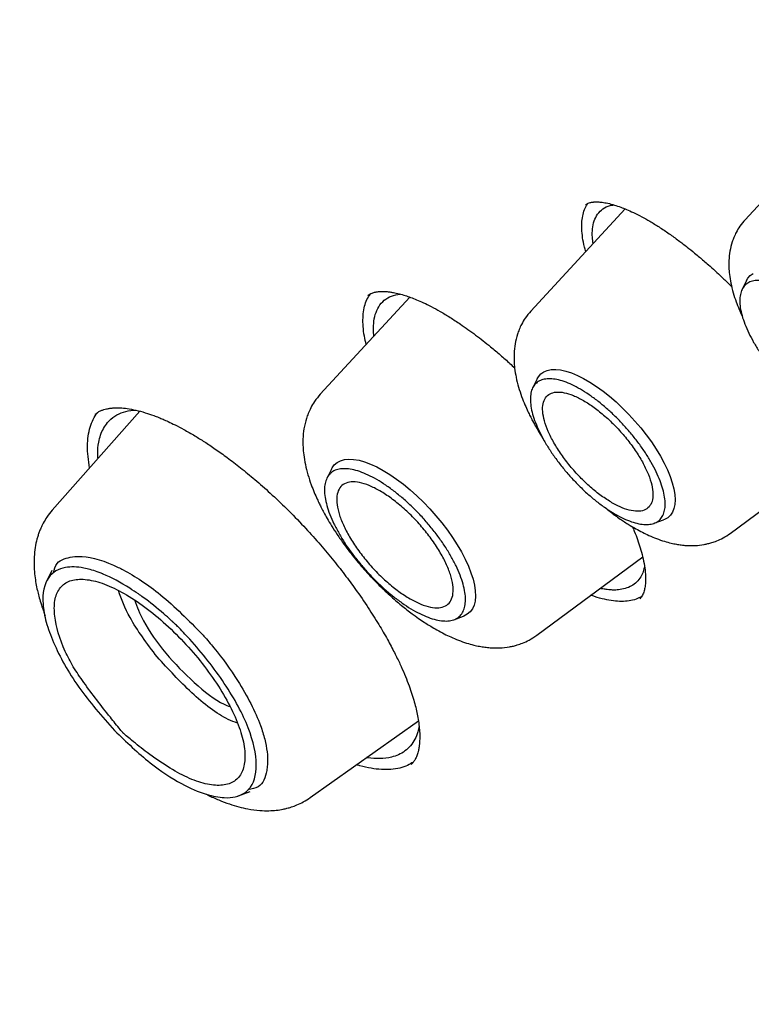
# Model space of a CAD drawing. Header units: millimetres. Extents: x 8 to 771, y 12 to 1627.
# Tile 23 of 93: x 574.48 to 583.22, y 608.97 to 620.73. Entities that reach past the tile are written whole.
import ezdxf

# ---------------------------------------------------------------- set-up
doc = ezdxf.new("R2010")
doc.units = ezdxf.units.MM

msp = doc.modelspace()

# ---------------------------------------------------------------- linework, layer by layer
at = {"color": 7, "linetype": 'Continuous', "lineweight": 30}
for p, q in [((584.228, 619.521), (583.145, 618.345)), ((581.711, 618.475), (580.585, 617.252)), ((583.161, 617.62), (583.108, 617.51)), ((579.139, 617.421), (578.072, 616.261)), ((580.66, 616.444), (580.607, 616.335)), ((575.918, 616.058), (574.871, 614.875)), ((582.966, 614.599), (584.296, 615.58)), ((578.204, 615.367), (578.15, 615.256)), ((582.057, 614.719), (582.171, 614.761)), ((580.656, 613.382), (581.922, 614.317)), ((574.866, 614.156), (574.794, 614.009)), ((579.666, 613.567), (579.781, 613.609)), ((577.951, 611.443), (579.244, 612.36)), ((577.082, 611.459), (577.236, 611.515))]:
    msp.add_line(p, q, dxfattribs=at)
at = {"color": 7, "linetype": 'Continuous', "lineweight": 30, "flags": 128}
for points in [[(583.161, 617.62), (583.177, 617.646), (583.205, 617.679), (583.241, 617.704)], [(580.66, 616.444), (580.676, 616.47), (580.705, 616.503), (580.74, 616.529), (580.782, 616.546), (580.829, 616.556), (580.883, 616.558), (580.941, 616.551), (581.005, 616.537), (581.072, 616.515), (581.143, 616.486), (581.216, 616.449), (581.292, 616.405), (581.37, 616.355), (581.448, 616.298), (581.527, 616.236), (581.605, 616.168), (581.682, 616.096), (581.757, 616.02), (581.829, 615.941), (581.899, 615.859), (581.964, 615.776), (582.026, 615.691), (582.082, 615.606), (582.133, 615.522), (582.178, 615.438), (582.217, 615.357), (582.25, 615.278), (582.275, 615.202), (582.294, 615.13), (582.305, 615.063), (582.309, 615.001), (582.306, 614.945), (582.295, 614.895), (582.277, 614.851), (582.252, 614.815), (582.22, 614.786), (582.181, 614.765), (582.171, 614.761)], [(578.204, 615.367), (578.212, 615.381), (578.239, 615.418), (578.273, 615.446), (578.313, 615.467), (578.36, 615.481), (578.412, 615.486), (578.47, 615.483), (578.534, 615.472), (578.601, 615.453), (578.672, 615.426), (578.747, 615.392), (578.824, 615.35), (578.903, 615.302), (578.983, 615.247), (579.064, 615.186), (579.145, 615.119), (579.224, 615.047), (579.303, 614.972), (579.379, 614.892), (579.453, 614.81), (579.523, 614.725), (579.589, 614.638), (579.65, 614.551), (579.706, 614.464), (579.757, 614.377), (579.801, 614.292), (579.84, 614.208), (579.871, 614.128), (579.896, 614.051), (579.913, 613.979), (579.923, 613.911), (579.925, 613.848), (579.92, 613.791), (579.908, 613.741), (579.888, 613.698), (579.861, 613.661), (579.827, 613.633), (579.787, 613.611), (579.781, 613.609)]]:
    msp.add_lwpolyline(points, dxfattribs=at)
at = {"color": 7, "linetype": 'Continuous', "lineweight": 30}
for points, knots in [([(622.57, 580.821), (622.596, 580.846), (622.644, 580.891), (622.707, 580.951), (622.753, 580.995), (622.785, 581.026), (622.808, 581.049), (622.84, 581.08), (622.884, 581.124), (622.933, 581.173), (622.978, 581.22), (623.021, 581.264), (623.067, 581.311), (623.113, 581.36), (623.156, 581.406), (623.191, 581.444), (623.219, 581.475), (623.247, 581.506), (623.28, 581.542), (623.317, 581.583), (623.358, 581.629), (623.4, 581.677), (623.439, 581.723), (623.476, 581.766), (623.508, 581.804), (623.554, 581.859), (623.617, 581.935), (623.694, 582.032), (623.768, 582.126), (623.837, 582.216), (623.905, 582.307), (623.974, 582.401), (624.042, 582.496), (624.104, 582.584), (624.163, 582.671), (624.223, 582.76), (624.285, 582.855), (624.346, 582.951), (624.399, 583.035), (624.441, 583.104), (624.478, 583.164), (624.513, 583.224), (624.551, 583.289), (624.599, 583.372), (624.656, 583.472), (624.721, 583.591), (624.786, 583.713), (624.848, 583.832), (624.904, 583.944), (624.966, 584.069), (625.034, 584.212), (625.11, 584.379), (625.187, 584.556), (625.265, 584.742), (625.337, 584.92), (625.399, 585.082), (625.45, 585.222), (625.498, 585.357), (625.545, 585.494), (625.593, 585.638), (625.643, 585.794), (625.692, 585.954), (625.739, 586.113), (625.781, 586.264), (625.816, 586.395), (625.846, 586.51), (625.873, 586.618), (625.902, 586.734), (625.931, 586.861), (625.958, 586.979), (625.981, 587.085), (626, 587.176), (626.019, 587.269), (626.039, 587.365), (626.058, 587.468), (626.079, 587.58), (626.1, 587.699), (626.121, 587.82), (626.142, 587.95), (626.163, 588.085), (626.183, 588.223), (626.2, 588.346), (626.215, 588.456), (626.228, 588.56), (626.24, 588.661), (626.251, 588.76), (626.262, 588.852), (626.271, 588.942), (626.28, 589.036), (626.29, 589.143), (626.301, 589.267), (626.311, 589.389), (626.32, 589.505), (626.328, 589.611), (626.335, 589.723), (626.341, 589.831), (626.346, 589.927), (626.35, 590.004), (626.353, 590.06), (626.355, 590.106), (626.357, 590.15), (626.359, 590.206), (626.362, 590.274), (626.364, 590.354), (626.367, 590.444), (626.37, 590.556), (626.372, 590.683), (626.374, 590.824), (626.375, 590.959), (626.376, 591.089), (626.375, 591.211), (626.374, 591.323), (626.373, 591.421), (626.372, 591.5), (626.371, 591.563), (626.369, 591.62), (626.368, 591.682), (626.366, 591.756), (626.363, 591.842), (626.36, 591.939), (626.35, 592.212), (626.334, 592.517), (626.311, 592.851), (626.298, 593.035), (626.284, 593.208), (626.27, 593.366), (626.257, 593.509), (626.245, 593.63), (626.235, 593.731), (626.226, 593.819), (626.216, 593.911), (626.205, 594.015), (626.191, 594.136), (626.175, 594.273), (626.153, 594.448), (626.126, 594.657), (626.094, 594.896), (626.059, 595.138), (626.028, 595.342), (626.002, 595.507), (625.981, 595.634), (625.961, 595.758), (625.942, 595.871), (625.925, 595.966), (625.912, 596.04), (625.902, 596.096), (625.894, 596.146), (625.882, 596.209), (625.866, 596.298), (625.844, 596.415), (625.819, 596.55), (625.791, 596.694), (625.751, 596.901), (625.696, 597.169), (625.626, 597.5), (625.552, 597.834), (625.473, 598.178), (625.388, 598.536), (625.294, 598.914), (625.191, 599.314), (625.093, 599.68), (625.003, 600.007), (624.922, 600.291), (624.838, 600.584), (624.75, 600.88), (624.661, 601.174), (624.573, 601.458), (624.488, 601.727), (624.409, 601.974), (624.335, 602.2), (624.267, 602.405), (624.213, 602.566), (624.172, 602.689), (624.143, 602.773), (624.12, 602.841), (624.103, 602.89), (624.091, 602.926), (624.079, 602.961), (624.064, 603.005), (624.041, 603.069), (624.01, 603.158), (623.97, 603.274), (623.921, 603.413), (623.864, 603.573), (623.798, 603.756), (623.725, 603.957), (623.645, 604.175), (623.558, 604.41), (623.463, 604.663), (623.363, 604.924), (623.239, 605.244), (623.094, 605.614), (622.927, 606.028), (622.766, 606.422), (622.61, 606.797), (622.46, 607.15), (622.327, 607.462), (622.209, 607.733), (622.106, 607.967), (622.008, 608.188), (621.915, 608.396), (621.826, 608.593), (621.722, 608.823), (621.596, 609.098), (621.443, 609.427), (621.278, 609.779), (621.1, 610.154), (620.908, 610.552), (620.702, 610.972), (620.492, 611.396), (620.278, 611.821), (620.061, 612.247), (619.831, 612.69), (619.593, 613.145), (619.351, 613.6), (619.112, 614.042), (618.88, 614.467), (618.637, 614.906), (618.386, 615.356), (618.127, 615.812), (617.882, 616.239), (617.651, 616.637), (617.451, 616.979), (617.279, 617.268), (617.134, 617.512), (616.992, 617.75), (616.847, 617.991), (616.693, 618.244), (616.498, 618.565), (616.255, 618.958), (615.961, 619.432), (615.655, 619.917), (615.341, 620.41), (615.018, 620.911), (614.676, 621.435), (614.321, 621.973), (613.958, 622.515), (613.501, 623.19), (612.948, 623.994), (612.297, 624.921), (611.646, 625.83), (610.997, 626.719), (610.35, 627.589), (609.644, 628.522), (608.872, 629.522), (608.027, 630.593), (607.168, 631.658), (606.296, 632.717), (605.411, 633.768), (604.532, 634.792), (603.658, 635.788), (602.792, 636.756), (601.918, 637.716), (601.034, 638.667), (600.173, 639.575), (599.334, 640.444), (598.515, 641.277), (597.681, 642.109), (596.941, 642.835), (596.297, 643.458), (595.753, 643.977), (595.203, 644.496), (594.652, 645.01), (594.105, 645.514), (593.57, 646.001), (593.052, 646.467), (592.55, 646.914), (592.066, 647.34), (591.663, 647.691), (591.339, 647.971), (591.09, 648.185), (590.846, 648.394), (590.607, 648.596), (590.374, 648.793), (590.14, 648.989), (589.891, 649.198), (589.615, 649.427), (589.311, 649.678), (588.981, 649.948), (588.627, 650.236), (588.247, 650.542), (587.932, 650.794), (587.69, 650.986), (587.527, 651.115), (587.361, 651.245), (587.191, 651.379), (587.02, 651.512), (586.853, 651.642), (586.694, 651.765), (586.546, 651.879), (586.412, 651.982), (586.297, 652.07), (586.201, 652.143), (586.112, 652.211), (586.026, 652.277), (585.937, 652.344), (585.847, 652.412), (585.746, 652.488), (585.63, 652.576), (585.497, 652.675), (585.342, 652.792), (585.163, 652.925), (584.96, 653.076), (584.736, 653.24), (584.493, 653.419), (584.224, 653.614), (583.928, 653.828), (583.609, 654.056), (583.277, 654.292), (582.936, 654.532), (582.587, 654.775), (582.158, 655.071), (581.646, 655.42), (581.048, 655.82), (580.453, 656.212), (579.862, 656.593), (579.279, 656.963), (578.68, 657.336), (578.066, 657.709), (577.438, 658.085), (577.016, 658.33), (576.802, 658.454)], [0, 0, 0, 0, 0.001572, 0.002821, 0.003749, 0.004354, 0.004782, 0.005235, 0.006408, 0.007742, 0.008653, 0.009661, 0.010766, 0.011964, 0.013055, 0.013918, 0.014565, 0.015252, 0.016085, 0.017063, 0.018179, 0.019261, 0.020394, 0.021372, 0.0222, 0.023047, 0.025115, 0.027487, 0.029622, 0.031536, 0.033558, 0.035722, 0.037816, 0.039784, 0.041565, 0.043498, 0.045584, 0.0477, 0.049597, 0.050927, 0.052125, 0.053363, 0.054713, 0.056173, 0.058494, 0.06092, 0.063444, 0.065861, 0.068069, 0.070097, 0.073221, 0.076443, 0.079767, 0.083264, 0.086951, 0.089704, 0.092218, 0.09462, 0.097013, 0.099569, 0.102375, 0.105271, 0.108039, 0.110663, 0.113053, 0.114762, 0.116548, 0.118514, 0.120658, 0.12293, 0.124423, 0.125932, 0.12746, 0.129007, 0.130678, 0.132498, 0.134493, 0.136473, 0.13833, 0.14077, 0.142959, 0.144897, 0.146588, 0.148146, 0.149788, 0.151326, 0.152761, 0.154094, 0.155474, 0.157121, 0.159035, 0.161197, 0.162707, 0.164315, 0.166022, 0.167741, 0.169189, 0.170342, 0.171202, 0.171716, 0.172365, 0.173194, 0.174203, 0.175393, 0.176761, 0.17818, 0.180324, 0.182379, 0.184344, 0.18622, 0.188007, 0.189638, 0.191046, 0.192232, 0.193033, 0.193765, 0.19465, 0.195702, 0.196921, 0.198307, 0.199837, 0.208478, 0.211096, 0.213687, 0.216071, 0.218233, 0.220171, 0.221882, 0.223158, 0.224265, 0.225457, 0.226866, 0.228493, 0.230337, 0.232398, 0.235539, 0.238726, 0.241903, 0.245069, 0.246702, 0.248332, 0.24996, 0.25146, 0.252685, 0.253619, 0.254286, 0.254837, 0.255522, 0.256741, 0.258244, 0.260022, 0.261884, 0.263746, 0.267902, 0.272058, 0.276213, 0.280416, 0.284832, 0.289476, 0.294347, 0.299446, 0.302768, 0.306179, 0.30968, 0.313266, 0.316728, 0.320147, 0.323307, 0.326207, 0.328848, 0.331229, 0.333351, 0.33448, 0.33549, 0.336281, 0.336842, 0.337182, 0.337546, 0.338053, 0.338702, 0.339789, 0.341129, 0.342723, 0.34457, 0.346671, 0.349024, 0.351476, 0.354152, 0.357053, 0.360082, 0.363036, 0.36792, 0.372564, 0.376968, 0.381131, 0.385055, 0.388738, 0.391463, 0.394041, 0.39647, 0.398751, 0.400884, 0.40295, 0.406303, 0.409893, 0.41372, 0.417784, 0.422086, 0.426624, 0.4314, 0.435773, 0.440328, 0.445064, 0.449981, 0.454881, 0.459581, 0.464083, 0.468385, 0.473512, 0.478325, 0.482823, 0.487007, 0.490877, 0.493593, 0.496131, 0.498548, 0.501072, 0.503725, 0.506507, 0.51114, 0.516091, 0.521361, 0.526335, 0.531563, 0.537045, 0.542737, 0.548407, 0.55402, 0.5639, 0.573598, 0.583115, 0.592449, 0.601601, 0.610585, 0.621977, 0.633369, 0.64476, 0.656151, 0.667541, 0.678931, 0.68967, 0.700409, 0.711148, 0.721888, 0.732627, 0.742242, 0.751954, 0.761763, 0.771669, 0.777946, 0.78426, 0.790613, 0.797004, 0.803338, 0.809473, 0.815406, 0.821138, 0.826669, 0.831999, 0.834903, 0.837743, 0.840519, 0.843232, 0.845882, 0.848475, 0.851216, 0.854385, 0.85783, 0.861552, 0.86555, 0.869825, 0.874377, 0.876166, 0.877994, 0.879862, 0.881769, 0.883716, 0.88563, 0.887373, 0.889087, 0.89059, 0.891882, 0.892961, 0.893829, 0.894902, 0.895878, 0.896832, 0.897957, 0.899269, 0.900767, 0.902452, 0.904522, 0.906818, 0.909339, 0.912087, 0.915061, 0.918462, 0.922104, 0.925867, 0.929728, 0.933686, 0.937741, 0.944308, 0.951115, 0.958162, 0.964657, 0.971343, 0.97822, 0.985288, 0.992548, 1, 1, 1, 1]), ([(538.516, 648.372), (538.517, 648.373), (538.588, 648.432), (538.735, 648.543), (538.955, 648.703), (539.181, 648.855), (539.414, 649.001), (539.652, 649.14), (539.896, 649.272), (540.145, 649.398), (540.4, 649.516), (540.661, 649.627), (540.927, 649.732), (541.199, 649.829), (541.476, 649.919), (541.758, 650.003), (542.046, 650.079), (542.339, 650.149), (542.637, 650.212), (542.94, 650.267), (543.249, 650.316), (543.562, 650.357), (543.881, 650.392), (544.205, 650.42), (544.533, 650.44), (544.867, 650.454), (545.205, 650.46), (545.548, 650.46), (545.896, 650.453), (546.249, 650.438), (546.606, 650.417), (546.968, 650.388), (547.335, 650.353), (547.706, 650.31), (548.081, 650.261), (548.461, 650.204), (548.845, 650.141), (549.233, 650.07), (549.625, 649.993), (550.022, 649.908), (550.422, 649.817), (550.827, 649.718), (551.235, 649.613), (551.647, 649.501), (552.063, 649.382), (552.483, 649.256), (552.906, 649.123), (553.333, 648.983), (553.763, 648.836), (554.196, 648.683), (554.633, 648.522), (555.073, 648.355), (555.516, 648.182), (555.963, 648.001), (556.412, 647.814), (556.864, 647.62), (557.319, 647.42), (557.776, 647.213), (558.237, 646.999), (558.7, 646.779), (559.165, 646.552), (559.633, 646.319), (560.103, 646.08), (560.576, 645.834), (561.05, 645.582), (561.527, 645.323), (562.005, 645.059), (562.486, 644.788), (562.968, 644.511), (563.453, 644.228), (563.938, 643.938), (564.426, 643.643), (564.915, 643.342), (565.405, 643.035), (565.896, 642.722), (566.389, 642.404), (566.883, 642.079), (567.378, 641.749), (567.874, 641.414), (568.371, 641.072), (568.868, 640.726), (569.367, 640.373), (569.866, 640.016), (570.365, 639.653), (570.865, 639.285), (571.365, 638.911), (571.866, 638.533), (572.366, 638.149), (572.867, 637.76), (573.368, 637.367), (573.869, 636.969), (574.369, 636.565), (574.87, 636.157), (575.369, 635.745), (575.869, 635.328), (576.368, 634.906), (576.866, 634.48), (577.364, 634.049), (577.861, 633.615), (578.357, 633.176), (578.852, 632.732), (579.346, 632.285), (579.839, 631.834), (580.33, 631.379), (580.821, 630.92), (581.31, 630.457), (581.797, 629.991), (582.283, 629.521), (582.768, 629.048), (583.25, 628.571), (583.731, 628.091), (584.21, 627.607), (584.687, 627.12), (585.162, 626.631), (585.634, 626.138), (586.105, 625.642), (586.573, 625.144), (587.039, 624.643), (587.502, 624.139), (587.963, 623.632), (588.421, 623.123), (588.877, 622.612), (589.329, 622.098), (589.779, 621.583), (590.226, 621.065), (590.67, 620.545), (591.111, 620.023), (591.548, 619.499), (591.983, 618.973), (592.414, 618.446), (592.841, 617.917), (593.265, 617.387), (593.686, 616.855), (594.103, 616.322), (594.516, 615.788), (594.926, 615.252), (595.331, 614.716), (595.733, 614.178), (596.131, 613.64), (596.525, 613.101), (596.914, 612.562), (597.3, 612.022), (597.681, 611.481), (598.058, 610.94), (598.43, 610.399), (598.798, 609.857), (599.162, 609.316), (599.521, 608.774), (599.875, 608.233), (600.225, 607.692), (600.57, 607.151), (600.91, 606.61), (601.245, 606.07), (601.575, 605.531), (601.901, 604.992), (602.221, 604.454), (602.536, 603.917), (602.846, 603.381), (603.151, 602.845), (603.45, 602.311), (603.745, 601.778), (604.033, 601.247), (604.317, 600.717), (604.595, 600.188), (604.867, 599.661), (605.134, 599.136), (605.396, 598.613), (605.651, 598.091), (605.901, 597.571), (606.145, 597.054), (606.384, 596.538), (606.617, 596.025), (606.843, 595.514), (607.064, 595.006), (607.279, 594.5), (607.488, 593.997), (607.691, 593.496), (607.888, 592.999), (608.079, 592.504), (608.264, 592.012), (608.443, 591.523), (608.615, 591.037), (608.781, 590.554), (608.942, 590.075), (609.095, 589.599), (609.243, 589.127), (609.384, 588.658), (609.519, 588.193), (609.648, 587.731), (609.77, 587.274), (609.886, 586.82), (609.996, 586.37), (610.099, 585.924), (610.195, 585.483), (610.286, 585.045), (610.37, 584.612), (610.447, 584.183), (610.518, 583.759), (610.582, 583.339), (610.64, 582.923), (610.692, 582.513), (610.737, 582.107), (610.775, 581.706), (610.807, 581.309), (610.832, 580.918), (610.851, 580.532), (610.864, 580.15), (610.87, 579.774), (610.869, 579.403), (610.862, 579.037), (610.849, 578.677), (610.829, 578.322), (610.803, 577.972), (610.77, 577.628), (610.73, 577.29), (610.685, 576.956), (610.632, 576.629), (610.574, 576.307), (610.509, 575.991), (610.438, 575.681), (610.36, 575.377), (610.276, 575.078), (610.185, 574.785), (610.088, 574.499), (609.985, 574.218), (609.876, 573.943), (609.76, 573.674), (609.638, 573.412), (609.509, 573.155), (609.374, 572.905), (609.233, 572.661), (609.086, 572.423), (608.932, 572.191), (608.773, 571.966), (608.606, 571.747), (608.434, 571.535), (608.256, 571.329), (608.092, 571.151), (607.985, 571.044), (607.942, 571.001)], [0, 0, 0, 0, 0.000092, 0.004396, 0.008698, 0.012999, 0.017298, 0.021594, 0.025887, 0.030177, 0.034463, 0.038745, 0.043024, 0.047298, 0.051569, 0.055836, 0.060099, 0.064358, 0.068614, 0.072867, 0.077117, 0.081364, 0.085609, 0.089851, 0.094091, 0.09833, 0.102566, 0.106802, 0.111036, 0.115269, 0.119501, 0.123733, 0.127963, 0.132194, 0.136423, 0.140653, 0.144882, 0.149111, 0.153341, 0.15757, 0.161799, 0.166028, 0.170257, 0.174487, 0.178716, 0.182946, 0.187177, 0.191407, 0.195638, 0.199869, 0.2041, 0.208331, 0.212563, 0.216796, 0.221028, 0.225261, 0.229494, 0.233727, 0.237961, 0.242195, 0.24643, 0.250664, 0.254899, 0.259135, 0.26337, 0.267606, 0.271842, 0.276078, 0.280315, 0.284552, 0.288789, 0.293026, 0.297264, 0.301501, 0.305739, 0.309977, 0.314216, 0.318454, 0.322693, 0.326932, 0.331171, 0.33541, 0.33965, 0.343889, 0.348129, 0.352369, 0.356609, 0.360849, 0.365089, 0.36933, 0.37357, 0.377811, 0.382052, 0.386292, 0.390533, 0.394774, 0.399016, 0.403257, 0.407498, 0.41174, 0.415981, 0.420223, 0.424464, 0.428706, 0.432948, 0.437189, 0.441431, 0.445673, 0.449915, 0.454157, 0.458399, 0.462641, 0.466883, 0.471125, 0.475367, 0.479609, 0.483852, 0.488094, 0.492336, 0.496578, 0.50082, 0.505062, 0.509305, 0.513547, 0.517789, 0.522031, 0.526273, 0.530515, 0.534758, 0.539, 0.543242, 0.547484, 0.551726, 0.555968, 0.56021, 0.564451, 0.568693, 0.572935, 0.577177, 0.581418, 0.58566, 0.589902, 0.594143, 0.598384, 0.602626, 0.606867, 0.611108, 0.615349, 0.61959, 0.623831, 0.628071, 0.632312, 0.636552, 0.640793, 0.645033, 0.649273, 0.653513, 0.657753, 0.661993, 0.666232, 0.670472, 0.674711, 0.67895, 0.683189, 0.687427, 0.691666, 0.695904, 0.700142, 0.70438, 0.708618, 0.712855, 0.717093, 0.72133, 0.725567, 0.729803, 0.734039, 0.738275, 0.742511, 0.746746, 0.750982, 0.755217, 0.759451, 0.763685, 0.767919, 0.772153, 0.776386, 0.78062, 0.784852, 0.789085, 0.793317, 0.797548, 0.80178, 0.806011, 0.810242, 0.814472, 0.818703, 0.822933, 0.827162, 0.831392, 0.835621, 0.83985, 0.844079, 0.848307, 0.852536, 0.856765, 0.860994, 0.865222, 0.869451, 0.87368, 0.87791, 0.88214, 0.88637, 0.890602, 0.894834, 0.899067, 0.903301, 0.907536, 0.911773, 0.916012, 0.920253, 0.924495, 0.928741, 0.932988, 0.937239, 0.941493, 0.94575, 0.95001, 0.954274, 0.958542, 0.962814, 0.967089, 0.971369, 0.975653, 0.97994, 0.984231, 0.988525, 0.992822, 0.997121, 1, 1, 1, 1]), ([(581.241, 617.965), (581.236, 617.983), (581.219, 618.041), (581.203, 618.132), (581.193, 618.236), (581.195, 618.329), (581.208, 618.411), (581.231, 618.484), (581.256, 618.523), (581.268, 618.542)], [0, 0, 0, 0, 0.070201, 0.226265, 0.384587, 0.537761, 0.691951, 0.847727, 1, 1, 1, 1]), ([(581.239, 618.524), (581.246, 618.529), (581.259, 618.539), (581.281, 618.547), (581.3, 618.552), (581.315, 618.554), (581.327, 618.556), (581.338, 618.557), (581.351, 618.557), (581.366, 618.558), (581.394, 618.557), (581.438, 618.554), (581.505, 618.542), (581.579, 618.523), (581.655, 618.497), (581.73, 618.467), (581.814, 618.43), (581.907, 618.383), (582.009, 618.326), (582.119, 618.258), (582.234, 618.181), (582.346, 618.1), (582.448, 618.023), (582.531, 617.956), (582.597, 617.901), (582.652, 617.854), (582.714, 617.8), (582.787, 617.734), (582.872, 617.655), (582.938, 617.591), (582.977, 617.552), (582.985, 617.544)], [0, 0, 0, 0, 0.053876, 0.097437, 0.130598, 0.150308, 0.163014, 0.175106, 0.188524, 0.203275, 0.219367, 0.262651, 0.310069, 0.361719, 0.406363, 0.444718, 0.486689, 0.535249, 0.580819, 0.630936, 0.684098, 0.732783, 0.77585, 0.813321, 0.837758, 0.85905, 0.882674, 0.916075, 0.949889, 0.990041, 1, 1, 1, 1]), ([(581.33, 618.061), (581.326, 618.086), (581.317, 618.151), (581.321, 618.241), (581.34, 618.335), (581.381, 618.416), (581.444, 618.478), (581.511, 618.514), (581.562, 618.52), (581.578, 618.522)], [0, 0, 0, 0, 0.0936122, 0.2400353, 0.3970346, 0.5645889, 0.7426752, 0.9201763, 1, 1, 1, 1]), ([(583.145, 618.345), (583.124, 618.32), (583.084, 618.273), (583.041, 618.2), (583.011, 618.137), (582.984, 618.061), (582.962, 617.97), (582.95, 617.868), (582.95, 617.775), (582.957, 617.686), (582.973, 617.585), (583.001, 617.474), (583.035, 617.369), (583.07, 617.28), (583.096, 617.222), (583.109, 617.194), (583.111, 617.191)], [0, 0, 0, 0, 0.0829088, 0.1511954, 0.2049422, 0.2508916, 0.3447392, 0.4376137, 0.5086756, 0.5783767, 0.6654128, 0.76266, 0.8508521, 0.9299191, 0.9923128, 1, 1, 1, 1]), ([(578.641, 617.441), (578.649, 617.447), (578.664, 617.459), (578.688, 617.469), (578.709, 617.476), (578.727, 617.481), (578.746, 617.484), (578.767, 617.487), (578.792, 617.489), (578.823, 617.489), (578.86, 617.487), (578.901, 617.483), (578.952, 617.474), (579.013, 617.461), (579.082, 617.441), (579.15, 617.418), (579.223, 617.389), (579.305, 617.353), (579.4, 617.307), (579.506, 617.249), (579.622, 617.179), (579.763, 617.087), (579.924, 616.972), (580.084, 616.846), (580.221, 616.73), (580.317, 616.646), (580.374, 616.593), (580.393, 616.575)], [0, 0, 0, 0, 0.052112, 0.094107, 0.125888, 0.149285, 0.167043, 0.1876, 0.210986, 0.237224, 0.266338, 0.296786, 0.325536, 0.372209, 0.413132, 0.448668, 0.485765, 0.526882, 0.572064, 0.621337, 0.674288, 0.72739, 0.804898, 0.879958, 0.928692, 0.976491, 1, 1, 1, 1]), ([(578.619, 616.855), (578.612, 616.888), (578.594, 616.964), (578.582, 617.07), (578.58, 617.176), (578.589, 617.271), (578.612, 617.355), (578.64, 617.42), (578.666, 617.451), (578.675, 617.463)], [0, 0, 0, 0, 0.122793, 0.282548, 0.436422, 0.591311, 0.747784, 0.906446, 1, 1, 1, 1]), ([(578.712, 616.957), (578.711, 616.969), (578.704, 617.024), (578.707, 617.112), (578.726, 617.218), (578.767, 617.312), (578.832, 617.386), (578.917, 617.437), (578.99, 617.45), (579.025, 617.457)], [0, 0, 0, 0, 0.041527, 0.18352, 0.335355, 0.497015, 0.668486, 0.838906, 1, 1, 1, 1]), ([(580.585, 617.252), (580.563, 617.225), (580.521, 617.177), (580.477, 617.101), (580.447, 617.036), (580.418, 616.958), (580.396, 616.863), (580.384, 616.756), (580.385, 616.658), (580.392, 616.565), (580.409, 616.46), (580.438, 616.346), (580.474, 616.235), (580.512, 616.14), (580.547, 616.062), (580.578, 615.998), (580.61, 615.936), (580.65, 615.865), (580.691, 615.794), (580.72, 615.75), (580.731, 615.732)], [0, 0, 0, 0, 0.065974, 0.120238, 0.162858, 0.199587, 0.274958, 0.349721, 0.406819, 0.463142, 0.532438, 0.608403, 0.678802, 0.743271, 0.793844, 0.828709, 0.864937, 0.914727, 0.966551, 1, 1, 1, 1]), ([(578.072, 616.261), (578.048, 616.233), (578.005, 616.182), (577.959, 616.103), (577.927, 616.034), (577.898, 615.951), (577.874, 615.849), (577.863, 615.735), (577.864, 615.63), (577.873, 615.53), (577.892, 615.42), (577.922, 615.3), (577.959, 615.188), (577.997, 615.092), (578.031, 615.015), (578.059, 614.955), (578.086, 614.902), (578.116, 614.845), (578.156, 614.773), (578.208, 614.685), (578.275, 614.582), (578.368, 614.448), (578.487, 614.293), (578.629, 614.129), (578.773, 613.979), (578.916, 613.844), (579.052, 613.727), (579.168, 613.638), (579.26, 613.573), (579.329, 613.527), (579.394, 613.486), (579.468, 613.443), (579.549, 613.4), (579.635, 613.359), (579.724, 613.321), (579.815, 613.289), (579.898, 613.266), (579.97, 613.25), (580.035, 613.24), (580.116, 613.231), (580.215, 613.229), (580.307, 613.239), (580.378, 613.253), (580.43, 613.267), (580.493, 613.29), (580.573, 613.326), (580.626, 613.362), (580.656, 613.382)], [0, 0, 0, 0, 0.025375, 0.046185, 0.062458, 0.076685, 0.106045, 0.135226, 0.157421, 0.179527, 0.206055, 0.234402, 0.261634, 0.283315, 0.301153, 0.314409, 0.324523, 0.33749, 0.353989, 0.37401, 0.397546, 0.424516, 0.465633, 0.505035, 0.542753, 0.578817, 0.613252, 0.643982, 0.664169, 0.680432, 0.694722, 0.712193, 0.733519, 0.752065, 0.773567, 0.797253, 0.817803, 0.834261, 0.849216, 0.864242, 0.89115, 0.918736, 0.929629, 0.940742, 0.955652, 0.975394, 1, 1, 1, 1]), ([(575.384, 616.021), (575.396, 616.031), (575.417, 616.048), (575.452, 616.065), (575.485, 616.077), (575.514, 616.085), (575.538, 616.09), (575.558, 616.093), (575.576, 616.095), (575.602, 616.098), (575.636, 616.099), (575.692, 616.098), (575.768, 616.091), (575.868, 616.072), (575.975, 616.044), (576.068, 616.012), (576.139, 615.985), (576.196, 615.961), (576.261, 615.932), (576.343, 615.892), (576.449, 615.837), (576.567, 615.769), (576.692, 615.691), (576.821, 615.605), (576.965, 615.502), (577.123, 615.381), (577.294, 615.24), (577.479, 615.077), (577.675, 614.892), (577.806, 614.755), (577.874, 614.684)], [0, 0, 0, 0, 0.0412823, 0.0769044, 0.1068272, 0.1311675, 0.149608, 0.1626603, 0.1748229, 0.187087, 0.2114727, 0.2366636, 0.2788365, 0.3260409, 0.3736255, 0.4137813, 0.4363274, 0.4554814, 0.4770502, 0.5059076, 0.5420119, 0.58536, 0.6226351, 0.6640034, 0.7094823, 0.7590971, 0.8128836, 0.870896, 0.9332207, 1, 1, 1, 1]), ([(575.417, 615.492), (575.416, 615.511), (575.411, 615.582), (575.422, 615.675), (575.447, 615.776), (575.482, 615.855), (575.535, 615.933), (575.612, 616.002), (575.719, 616.05), (575.804, 616.071), (575.857, 616.071), (575.865, 616.071)], [0, 0, 0, 0, 0.051002, 0.199208, 0.302765, 0.410099, 0.521209, 0.678895, 0.830035, 0.974632, 1, 1, 1, 1]), ([(575.317, 615.38), (575.31, 615.425), (575.295, 615.518), (575.29, 615.645), (575.298, 615.763), (575.321, 615.87), (575.359, 615.962), (575.392, 616.022), (575.417, 616.045), (575.42, 616.048)], [0, 0, 0, 0, 0.158816, 0.319728, 0.483907, 0.649225, 0.813919, 0.979837, 1, 1, 1, 1]), ([(581.472, 614.907), (581.493, 614.891), (581.537, 614.854), (581.603, 614.806), (581.665, 614.762), (581.72, 614.726), (581.777, 614.69), (581.843, 614.651), (581.917, 614.612), (582, 614.572), (582.089, 614.535), (582.177, 614.505), (582.255, 614.483), (582.322, 614.469), (582.382, 614.46), (582.457, 614.453), (582.548, 614.452), (582.635, 614.462), (582.701, 614.476), (582.752, 614.489), (582.813, 614.511), (582.888, 614.546), (582.939, 614.58), (582.966, 614.599)], [0, 0, 0, 0, 0.041855, 0.093111, 0.13545, 0.169704, 0.206579, 0.249434, 0.302216, 0.353076, 0.413471, 0.478369, 0.531699, 0.572821, 0.611131, 0.649609, 0.717903, 0.787621, 0.815879, 0.84561, 0.885339, 0.936778, 1, 1, 1, 1]), ([(574.871, 614.875), (574.849, 614.849), (574.809, 614.8), (574.765, 614.727), (574.736, 614.666), (574.715, 614.617), (574.7, 614.573), (574.682, 614.512), (574.664, 614.427), (574.653, 614.315), (574.652, 614.202), (574.661, 614.095), (574.675, 614.004), (574.691, 613.922), (574.71, 613.845), (574.734, 613.763), (574.759, 613.687), (574.778, 613.637), (574.785, 613.619)], [0, 0, 0, 0, 0.07906, 0.143938, 0.194714, 0.231884, 0.266074, 0.302205, 0.380361, 0.46904, 0.566242, 0.644191, 0.715223, 0.776142, 0.828648, 0.8889, 0.959847, 1, 1, 1, 1]), ([(577.874, 614.684), (577.934, 614.619), (578.051, 614.491), (578.213, 614.298), (578.36, 614.111), (578.504, 613.916), (578.642, 613.716), (578.768, 613.516), (578.872, 613.337), (578.956, 613.18), (579.023, 613.042), (579.077, 612.919), (579.122, 612.806), (579.159, 612.703), (579.188, 612.608), (579.212, 612.521), (579.231, 612.438), (579.245, 612.354), (579.255, 612.271), (579.26, 612.194), (579.259, 612.13), (579.255, 612.079), (579.249, 612.035), (579.24, 611.989), (579.225, 611.941), (579.204, 611.897), (579.181, 611.863), (579.164, 611.845), (579.155, 611.837)], [0, 0, 0, 0, 0.05651, 0.110228, 0.16114, 0.209214, 0.268829, 0.323277, 0.372531, 0.416591, 0.455499, 0.491325, 0.525511, 0.55809, 0.589061, 0.618421, 0.647528, 0.678891, 0.712539, 0.747447, 0.778753, 0.802222, 0.825067, 0.852817, 0.885618, 0.921845, 0.959955, 1, 1, 1, 1]), ([(581.798, 614.679), (581.806, 614.661), (581.83, 614.607), (581.861, 614.523), (581.895, 614.421), (581.923, 614.316), (581.945, 614.21), (581.956, 614.112), (581.957, 614.03), (581.951, 613.963), (581.941, 613.917), (581.93, 613.884), (581.919, 613.859), (581.905, 613.837), (581.893, 613.824), (581.887, 613.818)], [0, 0, 0, 0, 0.037392, 0.111402, 0.187587, 0.274129, 0.370783, 0.470877, 0.564271, 0.653973, 0.7377, 0.787047, 0.846886, 0.917922, 1, 1, 1, 1]), ([(574.886, 614.127), (574.896, 614.169), (574.916, 614.248), (575.038, 614.311), (575.251, 614.346), (575.518, 614.265), (575.839, 614.102), (576.189, 613.873), (576.499, 613.559), (576.664, 613.392)], [0, 0, 0, 0, 0.090139, 0.167337, 0.318127, 0.545301, 0.572119, 0.772609, 1, 1, 1, 1]), ([(575.615, 612.243), (575.464, 612.415), (575.162, 612.759), (574.909, 613.218), (574.791, 613.544), (574.74, 613.832), (574.794, 614.087), (574.993, 614.206), (575.213, 614.198), (575.366, 614.156), (575.443, 614.127), (575.467, 614.117), (575.575, 614.073), (575.72, 613.996), (575.884, 613.886), (576.02, 613.79), (576.15, 613.685), (576.267, 613.582), (576.307, 613.545), (576.331, 613.522), (576.351, 613.503), (576.367, 613.488), (576.37, 613.485), (576.371, 613.484), (576.372, 613.484), (576.372, 613.484), (576.372, 613.484), (576.372, 613.484), (576.372, 613.484), (576.372, 613.484), (576.372, 613.484), (576.376, 613.48), (576.404, 613.451), (576.586, 613.259), (576.823, 612.971), (577.062, 612.598), (577.235, 612.25), (577.338, 611.863), (577.288, 611.63), (577.208, 611.531), (577.126, 611.462), (576.964, 611.426), (576.701, 611.476), (576.402, 611.605), (576.02, 611.855), (575.756, 612.108), (575.615, 612.243)], [0, 0, 0, 0, 0.06197, 0.124202, 0.155543, 0.186885, 0.24917, 0.301533, 0.339866, 0.363997, 0.370717, 0.372741, 0.373875, 0.41617, 0.429006, 0.436313, 0.467658, 0.47886, 0.481742, 0.483352, 0.488683, 0.489361, 0.489751, 0.489833, 0.489842, 0.489845, 0.489846, 0.489847, 0.489849, 0.489855, 0.489881, 0.490065, 0.491319, 0.500955, 0.563158, 0.594371, 0.625904, 0.688148, 0.750355, 0.758989, 0.774123, 0.823683, 0.858167, 0.89901, 0.946273, 1, 1, 1, 1]), ([(581.944, 614.205), (581.939, 614.184), (581.93, 614.137), (581.898, 614.074), (581.852, 614.015), (581.789, 613.969), (581.717, 613.939), (581.64, 613.924), (581.568, 613.921), (581.505, 613.926), (581.458, 613.933), (581.43, 613.938), (581.418, 613.94), (581.413, 613.941)], [0, 0, 0, 0, 0.089921, 0.201522, 0.340375, 0.466685, 0.601664, 0.718541, 0.817296, 0.89791, 0.960369, 0.984787, 1, 1, 1, 1]), ([(576.609, 613.111), (576.534, 613.197), (576.384, 613.37), (576.135, 613.599), (575.882, 613.793), (575.635, 613.939), (575.409, 614.029), (575.213, 614.061), (575.056, 614.034), (574.949, 613.946), (574.893, 613.804), (574.893, 613.565), (574.972, 613.287), (575.117, 613.006), (575.299, 612.74), (575.494, 612.49), (575.653, 612.292), (575.704, 612.23), (575.715, 612.216), (575.717, 612.214), (575.717, 612.214), (575.717, 612.214), (575.717, 612.214), (575.717, 612.214), (575.717, 612.214), (575.718, 612.213), (575.719, 612.212), (575.731, 612.202), (575.763, 612.174), (575.858, 612.095), (576.103, 611.902), (576.416, 611.7), (576.704, 611.6), (576.892, 611.58), (577.039, 611.621), (577.136, 611.722), (577.179, 611.876), (577.168, 612.074), (577.101, 612.309), (576.98, 612.57), (576.817, 612.843), (576.679, 613.021), (576.609, 613.111)], [0, 0, 0, 0, 0.034965, 0.07001, 0.105143, 0.140392, 0.175538, 0.210606, 0.245627, 0.280674, 0.315774, 0.350839, 0.413396, 0.437455, 0.461712, 0.516138, 0.535616, 0.54036, 0.540876, 0.541071, 0.541097, 0.541104, 0.541105, 0.541106, 0.541109, 0.541118, 0.541204, 0.541617, 0.546218, 0.554911, 0.581292, 0.649148, 0.684157, 0.719259, 0.754504, 0.789707, 0.824793, 0.85981, 0.894827, 0.929909, 0.965001, 1, 1, 1, 1]), ([(576.124, 613.124), (576.003, 613.283), (575.793, 613.559), (575.699, 613.811), (575.66, 613.917)], [0, 0, 0, 0, 0.576844, 1, 1, 1, 1]), ([(581.91, 613.846), (581.888, 613.834), (581.843, 613.81), (581.762, 613.791), (581.671, 613.784), (581.573, 613.79), (581.465, 613.81), (581.375, 613.834), (581.319, 613.855), (581.304, 613.861)], [0, 0, 0, 0, 0.1546451, 0.3192114, 0.4735009, 0.6290743, 0.7856859, 0.9447117, 1, 1, 1, 1]), ([(575.851, 613.804), (575.883, 613.722), (575.96, 613.521), (576.219, 613.158), (576.559, 612.812), (576.841, 612.587), (576.969, 612.539), (576.992, 612.53)], [0, 0, 0, 0, 0.176897, 0.432553, 0.688208, 0.943863, 1, 1, 1, 1]), ([(576.664, 613.392), (576.67, 613.385), (576.717, 613.333), (576.869, 613.154), (577.135, 612.787), (577.327, 612.409), (577.428, 612.085), (577.445, 611.942), (577.442, 611.858), (577.441, 611.856), (577.441, 611.848), (577.439, 611.817), (577.423, 611.704), (577.375, 611.566), (577.252, 611.546), (577.208, 611.538)], [0, 0, 0, 0, 0.0081509, 0.0675738, 0.2279305, 0.4541362, 0.530623, 0.6809692, 0.68113, 0.6822587, 0.6852718, 0.6964688, 0.7395388, 0.9078726, 1, 1, 1, 1]), ([(577.083, 612.332), (577.046, 612.346), (576.881, 612.407), (576.525, 612.684), (576.258, 612.977), (576.124, 613.124)], [0, 0, 0, 0, 0.125923, 0.562253, 1, 1, 1, 1]), ([(579.251, 612.3), (579.247, 612.276), (579.236, 612.217), (579.202, 612.137), (579.151, 612.06), (579.086, 611.998), (579.009, 611.954), (578.911, 611.92), (578.788, 611.907), (578.687, 611.908), (578.629, 611.92), (578.625, 611.921)], [0, 0, 0, 0, 0.082492, 0.200728, 0.325103, 0.447976, 0.566002, 0.679176, 0.839785, 0.989472, 1, 1, 1, 1]), ([(579.183, 611.868), (579.161, 611.854), (579.113, 611.823), (579.023, 611.793), (578.918, 611.777), (578.803, 611.776), (578.679, 611.792), (578.579, 611.812), (578.518, 611.831), (578.505, 611.836)], [0, 0, 0, 0, 0.140275, 0.305117, 0.47114, 0.631698, 0.793331, 0.953891, 1, 1, 1, 1]), ([(576.712, 611.483), (576.718, 611.48), (576.767, 611.454), (576.859, 611.414), (576.982, 611.367), (577.096, 611.332), (577.217, 611.305), (577.338, 611.288), (577.451, 611.285), (577.544, 611.291), (577.616, 611.302), (577.676, 611.316), (577.732, 611.332), (577.797, 611.356), (577.873, 611.392), (577.924, 611.425), (577.951, 611.443)], [0, 0, 0, 0, 0.01353, 0.115781, 0.215883, 0.306134, 0.39039, 0.503652, 0.589994, 0.660951, 0.725533, 0.76261, 0.80514, 0.858821, 0.923759, 1, 1, 1, 1])]:
    msp.add_open_spline(points, degree=3, knots=knots, dxfattribs=at)
for points in [[(584.664, 616.302), (584.672, 616.27), (584.687, 616.206), (584.693, 616.122), (584.686, 616.048), (584.666, 615.987), (584.632, 615.938), (584.585, 615.903), (584.526, 615.883), (584.457, 615.878), (584.377, 615.888), (584.289, 615.912), (584.194, 615.951), (584.094, 616.003), (583.991, 616.068), (583.885, 616.145), (583.78, 616.232), (583.676, 616.328), (583.576, 616.432), (583.482, 616.54), (583.394, 616.653), (583.315, 616.767), (583.245, 616.881), (583.186, 616.992), (583.14, 617.099), (583.106, 617.201), (583.085, 617.295), (583.079, 617.379), (583.086, 617.453), (583.106, 617.514), (583.14, 617.563), (583.187, 617.598), (583.246, 617.618), (583.315, 617.623), (583.395, 617.614), (583.483, 617.589), (583.577, 617.551), (583.678, 617.498), (583.781, 617.433), (583.886, 617.356), (583.992, 617.269), (584.095, 617.173), (584.195, 617.07), (584.29, 616.961), (584.378, 616.848), (584.457, 616.734), (584.527, 616.621), (584.585, 616.509), (584.633, 616.401), (584.653, 616.335), (584.664, 616.302)], [(582.163, 615.126), (582.171, 615.094), (582.186, 615.03), (582.192, 614.946), (582.186, 614.873), (582.165, 614.811), (582.131, 614.762), (582.084, 614.728), (582.025, 614.708), (581.956, 614.702), (581.876, 614.712), (581.788, 614.736), (581.694, 614.775), (581.594, 614.827), (581.49, 614.892), (581.385, 614.969), (581.279, 615.056), (581.176, 615.152), (581.076, 615.256), (580.981, 615.365), (580.893, 615.477), (580.814, 615.591), (580.744, 615.705), (580.686, 615.816), (580.639, 615.924), (580.605, 616.025), (580.585, 616.119), (580.578, 616.203), (580.585, 616.277), (580.605, 616.339), (580.639, 616.387), (580.686, 616.422), (580.745, 616.442), (580.815, 616.447), (580.894, 616.438), (580.982, 616.414), (581.077, 616.375), (581.177, 616.323), (581.28, 616.257), (581.386, 616.18), (581.491, 616.093), (581.595, 615.997), (581.695, 615.894), (581.789, 615.785), (581.877, 615.673), (581.957, 615.559), (582.026, 615.445), (582.085, 615.333), (582.132, 615.226), (582.153, 615.159), (582.163, 615.126)], [(581.555, 614.965), (581.596, 614.943), (581.678, 614.9), (581.788, 614.866), (581.883, 614.859), (581.959, 614.879), (582.013, 614.926), (582.042, 614.998), (582.047, 615.092), (582.026, 615.205), (581.98, 615.332), (581.911, 615.468), (581.823, 615.608), (581.717, 615.747), (581.599, 615.88), (581.472, 616.001), (581.342, 616.105), (581.214, 616.189), (581.092, 616.249), (580.982, 616.284), (580.887, 616.291), (580.811, 616.27), (580.758, 616.223), (580.728, 616.151), (580.724, 616.057), (580.745, 615.945), (580.79, 615.818), (580.859, 615.682), (580.948, 615.541), (581.053, 615.402), (581.172, 615.27), (581.298, 615.149), (581.428, 615.044), (581.513, 614.991), (581.555, 614.965)], [(579.777, 613.993), (579.785, 613.959), (579.801, 613.893), (579.808, 613.805), (579.8, 613.728), (579.779, 613.664), (579.743, 613.613), (579.694, 613.576), (579.633, 613.555), (579.56, 613.55), (579.477, 613.56), (579.385, 613.585), (579.286, 613.626), (579.181, 613.68), (579.073, 613.749), (578.963, 613.829), (578.853, 613.92), (578.745, 614.021), (578.64, 614.129), (578.541, 614.242), (578.449, 614.36), (578.366, 614.479), (578.294, 614.598), (578.232, 614.714), (578.183, 614.827), (578.148, 614.933), (578.127, 615.031), (578.119, 615.119), (578.127, 615.196), (578.148, 615.261), (578.184, 615.311), (578.233, 615.348), (578.294, 615.369), (578.367, 615.374), (578.45, 615.364), (578.542, 615.339), (578.641, 615.298), (578.746, 615.244), (578.854, 615.176), (578.964, 615.095), (579.074, 615.004), (579.183, 614.904), (579.287, 614.796), (579.386, 614.682), (579.478, 614.564), (579.561, 614.445), (579.634, 614.326), (579.695, 614.21), (579.744, 614.097), (579.766, 614.027), (579.777, 613.993)], [(579.143, 613.818), (579.098, 613.846), (579.009, 613.902), (578.872, 614.013), (578.738, 614.14), (578.613, 614.28), (578.502, 614.427), (578.408, 614.575), (578.336, 614.718), (578.287, 614.852), (578.265, 614.971), (578.27, 615.071), (578.301, 615.147), (578.358, 615.196), (578.438, 615.218), (578.538, 615.21), (578.654, 615.174), (578.783, 615.11), (578.918, 615.021), (579.055, 614.911), (579.189, 614.784), (579.314, 614.644), (579.425, 614.498), (579.519, 614.349), (579.591, 614.206), (579.64, 614.072), (579.662, 613.953), (579.657, 613.853), (579.626, 613.778), (579.569, 613.728), (579.489, 613.706), (579.389, 613.714), (579.273, 613.749), (579.186, 613.795), (579.143, 613.818)]]:
    msp.add_open_spline(points, degree=3, dxfattribs=at)

doc.saveas('drawing.dxf')
